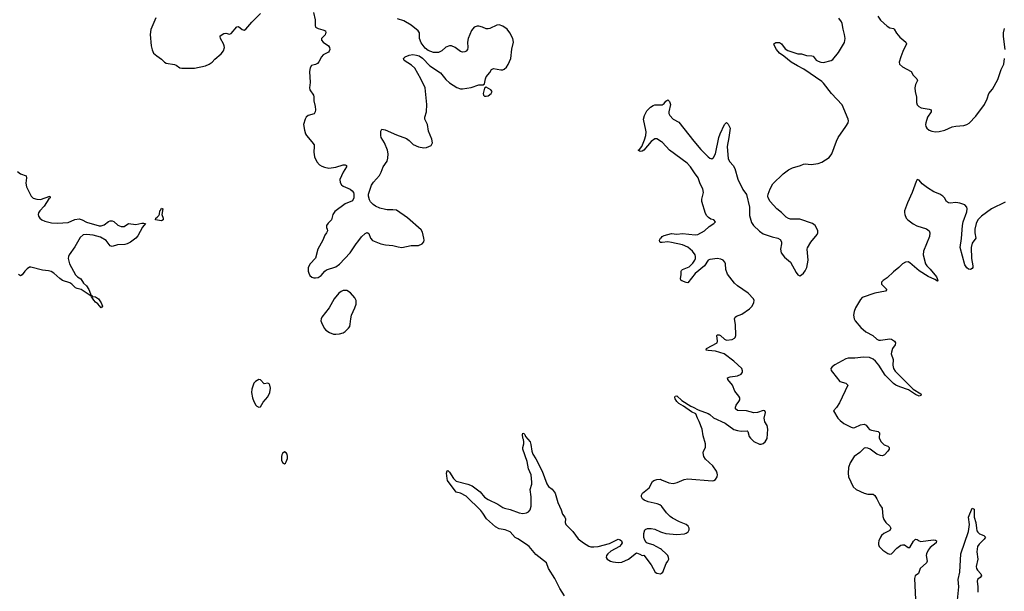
# Model space of a CAD drawing. Header units: inches. Extents: x 1682510 to 1839368, y 640758 to 791543.
# Tile 60 of 186: x 1713002 to 1723740, y 722541 to 728773. Entities that reach past the tile are written whole.
import ezdxf

# ---------------------------------------------------------------- set-up
doc = ezdxf.new("R2010")
doc.units = ezdxf.units.IN
doc.header["$MEASUREMENT"] = 0
doc.layers.add('B7712', color=7, linetype='Continuous')
doc.layers.add('B7722', color=7, linetype='Continuous')

msp = doc.modelspace()

# ---------------------------------------------------------------- linework, layer by layer
at = {"layer": 'B7712', "color": 6}
for points, elevation in [([(1714486, 728794), (1714442, 728690), (1714434, 728666), (1714427, 728610), (1714436, 728490), (1714446, 728446), (1714463, 728410), (1714498, 728378), (1714550, 728343), (1714582, 728310), (1714600, 728300), (1714690, 728286), (1714710, 728278), (1714750, 728250), (1714770, 728245), (1714910, 728244), (1715030, 728269), (1715070, 728287), (1715100, 728310), (1715130, 728344), (1715200, 728400), (1715225, 728435), (1715236, 728470), (1715234, 728490), (1715225, 728510), (1715192, 728570), (1715187, 728590), (1715190, 728597), (1715230, 728622), (1715250, 728626), (1715290, 728617), (1715310, 728621), (1715370, 728695), (1715390, 728698), (1715430, 728667), (1715450, 728659), (1715470, 728671), (1715534, 728746), (1715630, 728840)], 600), ([(1716206, 728850), (1716225, 728770), (1716226, 728710), (1716230, 728690), (1716256, 728676), (1716310, 728663), (1716336, 728650), (1716341, 728630), (1716338, 728622), (1716332, 728608), (1716294, 728570), (1716292, 728550), (1716311, 728530), (1716370, 728490), (1716380, 728470), (1716384, 728450), (1716377, 728430), (1716370, 728421), (1716313, 728390), (1716292, 728370), (1716265, 728315), (1716250, 728297), (1716230, 728285), (1716186, 728274), (1716170, 728250), (1716164, 728210), (1716169, 728090), (1716163, 728030), (1716167, 728010), (1716206, 727950), (1716211, 727931), (1716210, 727890), (1716225, 727825), (1716228, 727790), (1716224, 727770), (1716212, 727748), (1716150, 727730), (1716126, 727710), (1716114, 727690), (1716099, 727630), (1716107, 727570), (1716119, 727530), (1716130, 727510), (1716190, 727442), (1716212, 727410), (1716215, 727390), (1716210, 727330), (1716218, 727278), (1716243, 727223), (1716272, 727192), (1716296, 727176), (1716325, 727165), (1716375, 727155), (1716450, 727164), (1716531, 727191), (1716552, 727192), (1716565, 727185), (1716566, 727170), (1716530, 727110), (1716495, 727030), (1716498, 726998), (1716513, 726973), (1716530, 726959), (1716605, 726925), (1716629, 726909), (1716643, 726890), (1716647, 726870), (1716645, 726830), (1716630, 726800), (1716550, 726764), (1716438, 726682), (1716418, 726650), (1716403, 726590), (1716365, 726555), (1716350, 726530), (1716348, 726508), (1716357, 726490), (1716358, 726470), (1716350, 726450), (1716330, 726425), (1716310, 726370), (1716253, 726270), (1716227, 726173), (1716169, 726111), (1716150, 726070), (1716149, 726030), (1716154, 726010), (1716166, 725986), (1716190, 725967), (1716210, 725959), (1716230, 725957), (1716256, 725964), (1716290, 725985), (1716330, 726030), (1716350, 726046), (1716450, 726079), (1716490, 726106), (1716605, 726230), (1716670, 726330), (1716690, 726350), (1716730, 726405), (1716770, 726442), (1716790, 726453), (1716810, 726441), (1716828, 726390), (1716850, 726365), (1716942, 726330), (1716990, 726317), (1717070, 726311), (1717130, 726295), (1717170, 726290), (1717270, 726311), (1717350, 726313), (1717392, 726328), (1717410, 726350), (1717413, 726370), (1717410, 726390), (1717396, 726456), (1717382, 726482), (1717233, 726613), (1717110, 726695), (1717070, 726702), (1717010, 726699), (1716990, 726703), (1716930, 726719), (1716881, 726741), (1716857, 726757), (1716828, 726788), (1716816, 726810), (1716806, 726850), (1716807, 726870), (1716838, 726970), (1716859, 727001), (1716925, 727075), (1716945, 727110), (1716968, 727170), (1717009, 727231), (1717018, 727262), (1717021, 727310), (1717015, 727350), (1716982, 727430), (1716945, 727490), (1716940, 727510), (1716941, 727559), (1716950, 727579), (1716989, 727571), (1717110, 727519), (1717219, 727479), (1717250, 727457), (1717292, 727412), (1717350, 727388), (1717410, 727377), (1717440, 727380), (1717490, 727403), (1717506, 727430), (1717498, 727470), (1717459, 727559), (1717448, 727630), (1717421, 727690), (1717420, 727710), (1717437, 727770), (1717442, 727850), (1717423, 728030), (1717376, 728130), (1717310, 728245), (1717277, 728277), (1717196, 728330), (1717189, 728350), (1717205, 728370), (1717250, 728387), (1717290, 728392), (1717330, 728387), (1717358, 728378), (1717394, 728354), (1717474, 728270), (1717593, 728193), (1717650, 728120), (1717690, 728086), (1717770, 728033), (1717810, 728020), (1717830, 728019), (1717926, 728034), (1718010, 728063), (1718056, 728064), (1718070, 728074), (1718081, 728130), (1718090, 728150), (1718130, 728198), (1718148, 728232), (1718170, 728242), (1718250, 728227), (1718270, 728228), (1718285, 728235), (1718310, 728257), (1718330, 728284), (1718359, 728350), (1718370, 728451), (1718387, 728530), (1718379, 728570), (1718349, 728630), (1718317, 728670), (1718270, 728703), (1718230, 728717), (1718206, 728714), (1718130, 728679), (1718110, 728674), (1718090, 728675), (1718050, 728693), (1718010, 728703), (1717990, 728702), (1717958, 728690), (1717930, 728654), (1717894, 728570), (1717887, 728530), (1717891, 728470), (1717887, 728450), (1717870, 728430), (1717857, 728423), (1717830, 728421), (1717810, 728428), (1717750, 728470), (1717710, 728487), (1717690, 728489), (1717650, 728475), (1717607, 728433), (1717570, 728417), (1717516, 728416), (1717456, 728436), (1717423, 728463), (1717382, 728522), (1717364, 728570), (1717361, 728630), (1717348, 728650), (1717270, 728714), (1717190, 728759), (1717124, 728784)], 600), ([(1720000, 727443), (1719950, 727473), (1719930, 727475), (1719890, 727447), (1719810, 727350), (1719790, 727340), (1719770, 727337), (1719746, 727350), (1719762, 727358), (1719788, 727392), (1719817, 727463), (1719829, 727510), (1719834, 727550), (1719832, 727570), (1719807, 727690), (1719817, 727730), (1719842, 727778), (1719881, 727819), (1719910, 727839), (1719930, 727845), (1720000, 727844)], 500), ([(1712977, 727117), (1713010, 727093), (1713073, 727070), (1713077, 727050), (1713069, 726990), (1713076, 726950), (1713129, 726850), (1713150, 726828), (1713190, 726815), (1713230, 726814), (1713331, 726850), (1713336, 726830), (1713320, 726820), (1713270, 726739), (1713222, 726690), (1713208, 726668), (1713205, 726650), (1713209, 726630), (1713222, 726610), (1713245, 726590), (1713277, 726577), (1713350, 726559), (1713413, 726553), (1713530, 726563), (1713604, 726596), (1713650, 726601), (1713685, 726590), (1713730, 726565), (1713870, 726525), (1713890, 726525), (1713925, 726535), (1713970, 726572), (1713990, 726581), (1714010, 726579), (1714030, 726573), (1714073, 726533), (1714110, 726517), (1714140, 726520), (1714190, 726550), (1714270, 726540), (1714334, 726554), (1714355, 726555), (1714376, 726550), (1714342, 726510), (1714290, 726416), (1714270, 726393), (1714210, 726349), (1714173, 726330), (1714150, 726323), (1714070, 726318), (1714010, 726300), (1713990, 726307), (1713945, 726365), (1713883, 726403), (1713805, 726425), (1713730, 726432), (1713693, 726427), (1713661, 726399), (1713602, 726298), (1713541, 726210), (1713533, 726190), (1713532, 726170), (1713547, 726110), (1713612, 725992), (1713631, 725971), (1713670, 725947), (1713699, 725899), (1713730, 725870), (1713756, 725830), (1713775, 725785), (1713775, 725775), (1713790, 725770), (1713797, 725757), (1713830, 725751), (1713862, 725730), (1713890, 725686), (1713904, 725650), (1713890, 725630), (1713854, 725674), (1713830, 725692), (1713810, 725715), (1713798, 725738), (1713785, 725750), (1713781, 725759), (1713787, 725767), (1713779, 725761), (1713770, 725765), (1713673, 725833), (1713630, 725841), (1713611, 725851), (1713571, 725890), (1713550, 725903), (1713470, 725931), (1713441, 725950), (1713373, 726010), (1713347, 726027), (1713316, 726036), (1713250, 726043), (1713125, 726075), (1713110, 726074), (1713084, 726056), (1713057, 726030), (1713030, 725991), (1713010, 725982), (1712990, 725996)], 500), ([(1720000, 726344), (1719990, 726345), (1719982, 726350), (1719979, 726370), (1719990, 726390), (1720000, 726400)], 500), ([(1718943, 722490), (1718893, 722570), (1718840, 722680), (1718769, 722790), (1718748, 722850), (1718630, 722944), (1718557, 723030), (1718531, 723051), (1718433, 723113), (1718406, 723126), (1718350, 723188), (1718297, 723210), (1718230, 723222), (1718190, 723245), (1718093, 723330), (1718054, 723394), (1718030, 723423), (1717870, 723578), (1717810, 723610), (1717763, 723623), (1717669, 723750), (1717663, 723770), (1717658, 723830), (1717664, 723855), (1717670, 723859), (1717690, 723840), (1717734, 723770), (1717763, 723743), (1717890, 723709), (1717937, 723690), (1718024, 723624), (1718070, 723566), (1718110, 723542), (1718218, 723490), (1718270, 723456), (1718290, 723446), (1718350, 723434), (1718450, 723395), (1718490, 723389), (1718530, 723396), (1718550, 723408), (1718568, 723430), (1718582, 723470), (1718580, 723570), (1718570, 723650), (1718587, 723710), (1718589, 723730), (1718579, 723810), (1718550, 723878), (1718536, 723956), (1718488, 724090), (1718488, 724110), (1718500, 724150), (1718501, 724170), (1718497, 724197), (1718489, 724211), (1718485, 724250), (1718490, 724264), (1718500, 724260), (1718510, 724251), (1718517, 724230), (1718570, 724170), (1718578, 724142), (1718586, 724070), (1718597, 724037), (1718630, 723984), (1718700, 723850), (1718750, 723713), (1718770, 723685), (1718810, 723655), (1718841, 723610), (1718870, 723510), (1718909, 723430), (1718923, 723383), (1718948, 723348), (1718953, 723330), (1718951, 723290), (1718957, 723270), (1719034, 723194), (1719094, 723114), (1719150, 723069), (1719210, 723035), (1719230, 723027), (1719265, 723025), (1719310, 723031), (1719436, 723064), (1719530, 723108), (1719550, 723104), (1719567, 723090), (1719574, 723070), (1719563, 723050), (1719542, 723030), (1719450, 722978), (1719415, 722950), (1719402, 722930), (1719398, 722910), (1719409, 722890), (1719445, 722870), (1719470, 722862), (1719530, 722855), (1719570, 722860), (1719641, 722890), (1719730, 722959), (1719767, 722947), (1719790, 722931), (1719810, 722934), (1719888, 722828), (1719931, 722750), (1719950, 722738), (1719990, 722733), (1720000, 722740)], 500), ([(1720000, 723468), (1719984, 723484), (1719956, 723496), (1719855, 723515), (1719814, 723534), (1719794, 723550), (1719785, 723570), (1719785, 723590), (1719793, 723610), (1719867, 723670), (1719902, 723738), (1719917, 723750), (1719950, 723760), (1719990, 723762), (1720000, 723758)], 500), ([(1720000, 722996), (1719990, 723005), (1719910, 723047), (1719845, 723065), (1719834, 723074), (1719818, 723098), (1719809, 723129), (1719809, 723170), (1719821, 723210), (1719830, 723219), (1719850, 723227), (1719890, 723225), (1719930, 723218), (1719990, 723189), (1720000, 723186)], 500)]:
    msp.add_lwpolyline(points, dxfattribs=dict(at, elevation=elevation))
for points, elevation in [([(1718090, 728038), (1718070, 728026), (1718056, 727970), (1718061, 727950), (1718070, 727941), (1718090, 727939), (1718110, 727944), (1718144, 727970), (1718154, 727990), (1718142, 728010)], 600), ([(1714550, 726581), (1714483, 726590), (1714486, 726610), (1714501, 726619), (1714520, 726640), (1714526, 726654), (1714530, 726690), (1714541, 726699), (1714550, 726717), (1714565, 726710), (1714553, 726650), (1714568, 726610), (1714567, 726590)], 500), ([(1716570, 725819), (1716530, 725819), (1716509, 725811), (1716482, 725790), (1716431, 725729), (1716379, 725630), (1716299, 725530), (1716289, 725510), (1716287, 725490), (1716292, 725470), (1716324, 725410), (1716342, 725390), (1716382, 725362), (1716425, 725345), (1716450, 725343), (1716490, 725347), (1716530, 725360), (1716550, 725372), (1716589, 725410), (1716601, 725430), (1716608, 725452), (1716612, 725510), (1716620, 725550), (1716659, 725630), (1716671, 725670), (1716672, 725710), (1716659, 725739), (1716610, 725797)], 600), ([(1715610, 724850), (1715573, 724830), (1715554, 724810), (1715535, 724745), (1715531, 724710), (1715543, 724650), (1715557, 724610), (1715579, 724570), (1715590, 724558), (1715610, 724549), (1715630, 724553), (1715658, 724602), (1715710, 724660), (1715732, 724710), (1715736, 724756), (1715732, 724790), (1715723, 724803), (1715710, 724811), (1715670, 724804), (1715630, 724845)], 600), ([(1715890, 724062), (1715870, 724045), (1715861, 724030), (1715856, 724010), (1715859, 723970), (1715870, 723945), (1715890, 723931), (1715902, 723938), (1715910, 723952), (1715923, 723990), (1715924, 724010), (1715918, 724038), (1715910, 724049)], 600)]:
    msp.add_lwpolyline(points, close=True, dxfattribs=dict(at, elevation=elevation))
at = {"layer": 'B7722', "color": 6, "elevation": 500}
for points in [[(1720000, 727844), (1720010, 727844), (1720030, 727858), (1720050, 727885), (1720070, 727901), (1720076, 727896), (1720090, 727881), (1720099, 727850), (1720082, 727770), (1720083, 727750), (1720093, 727730), (1720130, 727690), (1720190, 727657), (1720353, 727450), (1720430, 727359), (1720510, 727279), (1720530, 727264), (1720550, 727258), (1720570, 727269), (1720590, 727312), (1720625, 727490), (1720641, 727530), (1720690, 727632), (1720710, 727653), (1720730, 727636), (1720750, 727590), (1720737, 727490), (1720716, 727390), (1720730, 727258), (1720745, 727225), (1720782, 727182), (1720803, 727150), (1720835, 727035), (1720890, 726922), (1720928, 726868), (1720962, 726730), (1720963, 726637), (1720982, 726562), (1721004, 726530), (1721070, 726466), (1721110, 726440), (1721210, 726405), (1721270, 726393), (1721296, 726376), (1721310, 726350), (1721311, 726330), (1721301, 726270), (1721307, 726230), (1721344, 726184), (1721410, 726129), (1721470, 726018), (1721490, 725990), (1721510, 725982), (1721530, 725990), (1721550, 726010), (1721570, 726036), (1721585, 726070), (1721601, 726150), (1721589, 726270), (1721593, 726287), (1721631, 726349), (1721699, 726430), (1721707, 726450), (1721705, 726470), (1721698, 726490), (1721676, 726530), (1721650, 726550), (1721510, 726598), (1721410, 726600), (1721387, 726607), (1721361, 726621), (1721309, 726670), (1721258, 726710), (1721188, 726790), (1721163, 726830), (1721160, 726850), (1721163, 726870), (1721185, 726930), (1721216, 726984), (1721328, 727092), (1721385, 727135), (1721430, 727157), (1721516, 727184), (1721550, 727199), (1721570, 727203), (1721634, 727194), (1721710, 727204), (1721750, 727220), (1721830, 727270), (1721860, 727310), (1721909, 727450), (1721927, 727490), (1722013, 727607), (1722036, 727650), (1722040, 727670), (1722038, 727690), (1721970, 727844), (1721854, 727970), (1721770, 728083), (1721750, 728101), (1721555, 728235), (1721483, 728270), (1721417, 728310), (1721336, 728376), (1721290, 728407), (1721256, 728450), (1721234, 728490), (1721228, 728510), (1721250, 728524), (1721290, 728526), (1721310, 728511), (1721350, 728456), (1721378, 728438), (1721490, 728402), (1721530, 728400), (1721583, 728383), (1721640, 728380), (1721654, 728374), (1721690, 728333), (1721710, 728320), (1721739, 728310), (1721770, 728308), (1721850, 728328), (1721870, 728338), (1721930, 728414), (1721997, 728523), (1722004, 728570), (1721998, 728610), (1721981, 728670), (1721971, 728731), (1721964, 728750), (1721936, 728790)], [(1722362, 728810), (1722388, 728768), (1722461, 728701), (1722490, 728684), (1722530, 728676), (1722540, 728670), (1722565, 728625), (1722602, 728582), (1722667, 728530), (1722674, 728510), (1722632, 728428), (1722611, 728370), (1722594, 728310), (1722597, 728290), (1722630, 728259), (1722723, 728210), (1722747, 728167), (1722785, 728130), (1722792, 728110), (1722772, 728068), (1722764, 728030), (1722769, 727990), (1722784, 727930), (1722782, 727870), (1722790, 727846), (1722807, 727827), (1722833, 727813), (1722919, 727799), (1722944, 727790), (1722942, 727770), (1722903, 727710), (1722884, 727650), (1722881, 727630), (1722884, 727610), (1722896, 727590), (1722920, 727570), (1722950, 727558), (1722990, 727551), (1723030, 727553), (1723090, 727567), (1723170, 727604), (1723213, 727613), (1723299, 727621), (1723330, 727630), (1723355, 727645), (1723430, 727720), (1723523, 727850), (1723552, 727910), (1723570, 727970), (1723610, 728016), (1723670, 728121), (1723705, 728230), (1723733, 728290), (1723743, 728350)], [(1723750, 728450), (1723730, 728590), (1723730, 728630), (1723741, 728679)], [(1720000, 726400), (1720010, 726409), (1720030, 726419), (1720110, 726441), (1720170, 726435), (1720230, 726441), (1720370, 726426), (1720396, 726430), (1720469, 726470), (1720520, 726520), (1720574, 726550), (1720592, 726570), (1720572, 726590), (1720539, 726599), (1720515, 726615), (1720496, 726636), (1720482, 726662), (1720441, 726790), (1720443, 726817), (1720461, 726890), (1720453, 726930), (1720425, 726985), (1720402, 727050), (1720362, 727102), (1720319, 727170), (1720281, 727210), (1720090, 727350), (1720014, 727434), (1720000, 727443)], [(1723750, 726784), (1723601, 726710), (1723490, 726632), (1723452, 726590), (1723432, 726550), (1723419, 726490), (1723417, 726450), (1723428, 726390), (1723390, 726337), (1723377, 726290), (1723381, 726170), (1723398, 726090), (1723397, 726070), (1723390, 726060), (1723371, 726050), (1723350, 726052), (1723330, 726067), (1723310, 726102), (1723260, 726290), (1723274, 726386), (1723284, 726530), (1723293, 726570), (1723330, 726679), (1723334, 726710), (1723330, 726730), (1723310, 726753), (1723254, 726774), (1723210, 726779), (1723150, 726772), (1723130, 726775), (1723110, 726790), (1723087, 726830), (1723070, 726850), (1723036, 726870), (1722970, 726898), (1722901, 726941), (1722844, 726984), (1722810, 727023), (1722790, 727032), (1722778, 727010), (1722736, 726890), (1722683, 726777), (1722653, 726690), (1722651, 726670), (1722654, 726650), (1722670, 726611), (1722688, 726590), (1722746, 726546), (1722786, 726526), (1722892, 726492), (1722919, 726470), (1722928, 726450), (1722924, 726410), (1722860, 726250), (1722856, 726210), (1722881, 726110), (1722894, 726090), (1722933, 726053), (1722999, 725970), (1723009, 725950), (1723014, 725926), (1723010, 725922), (1722982, 725942), (1722910, 725972), (1722810, 726036), (1722710, 726124), (1722690, 726133), (1722661, 726130), (1722630, 726112), (1722588, 726070), (1722530, 726024), (1722461, 725959), (1722418, 725930), (1722402, 725910), (1722399, 725890), (1722458, 725830), (1722446, 725814), (1722327, 725793), (1722190, 725745), (1722170, 725722), (1722118, 725630), (1722104, 725590), (1722096, 725550), (1722102, 725510), (1722112, 725490), (1722176, 725416), (1722230, 725370), (1722305, 725330), (1722349, 725290), (1722370, 725281), (1722390, 725279), (1722490, 725295), (1722510, 725289), (1722541, 725270), (1722555, 725250), (1722549, 725230), (1722522, 725190), (1722508, 725150), (1722507, 725130), (1722527, 725070), (1722525, 725005), (1722531, 724970), (1722550, 724941), (1722745, 724745), (1722830, 724694), (1722834, 724690), (1722830, 724675), (1722810, 724670), (1722770, 724687), (1722696, 724736), (1722601, 724770), (1722556, 724790), (1722530, 724808), (1722439, 724899), (1722370, 725005), (1722335, 725050), (1722310, 725071), (1722270, 725089), (1722205, 725095), (1722110, 725084), (1722038, 725082), (1722010, 725075), (1721890, 725010), (1721861, 724990), (1721849, 724970), (1721853, 724950), (1721865, 724930), (1721945, 724830), (1722010, 724810), (1722032, 724790), (1721944, 724596), (1721910, 724545), (1721876, 724510), (1721925, 724430), (1721950, 724402), (1721990, 724371), (1722070, 724329), (1722090, 724324), (1722110, 724327), (1722170, 724355), (1722210, 724365), (1722234, 724354), (1722250, 724326), (1722270, 724304), (1722290, 724297), (1722365, 724285), (1722379, 724270), (1722377, 724210), (1722397, 724170), (1722430, 724137), (1722470, 724122), (1722484, 724110), (1722483, 724090), (1722470, 724068), (1722433, 724030), (1722410, 724019), (1722390, 724020), (1722350, 724037), (1722276, 724090), (1722250, 724102), (1722230, 724106), (1722210, 724100), (1722164, 724056), (1722101, 724010), (1722058, 723942), (1722042, 723890), (1722038, 723830), (1722042, 723790), (1722090, 723680), (1722124, 723650), (1722210, 723610), (1722250, 723600), (1722310, 723600), (1722327, 723587), (1722351, 723550), (1722383, 723483), (1722409, 723449), (1722416, 723356), (1722425, 723325), (1722449, 723290), (1722493, 723250), (1722502, 723230), (1722490, 723205), (1722426, 723170), (1722402, 723150), (1722390, 723133), (1722371, 723090), (1722368, 723070), (1722368, 723050), (1722377, 723030), (1722417, 722990), (1722470, 722954), (1722490, 722947), (1722510, 722950), (1722567, 723013), (1722610, 723043), (1722630, 723049), (1722650, 723047), (1722690, 723019), (1722710, 723020), (1722750, 723086), (1722770, 723109), (1722790, 723107), (1722810, 723090), (1722830, 723083), (1722964, 723104), (1722990, 723099), (1723002, 723090), (1722996, 723070), (1722930, 723018), (1722908, 722990), (1722890, 722949), (1722888, 722930), (1722897, 722870), (1722891, 722850), (1722823, 722790), (1722805, 722735), (1722769, 722710), (1722760, 722680), (1722772, 722450)], [(1720000, 723758), (1720083, 723723), (1720130, 723717), (1720174, 723726), (1720250, 723759), (1720290, 723766), (1720555, 723745), (1720572, 723748), (1720590, 723761), (1720607, 723790), (1720611, 723810), (1720610, 723830), (1720601, 723850), (1720562, 723910), (1720483, 723983), (1720462, 724010), (1720456, 724050), (1720461, 724070), (1720482, 724110), (1720482, 724150), (1720456, 724236), (1720444, 724310), (1720414, 724394), (1720393, 724430), (1720375, 724475), (1720330, 724497), (1720240, 724560), (1720190, 724588), (1720169, 724610), (1720150, 724641), (1720146, 724654), (1720150, 724670), (1720170, 724673), (1720223, 724623), (1720321, 724561), (1720348, 724550), (1720400, 724520), (1720510, 724480), (1720530, 724468), (1720570, 724432), (1720695, 724375), (1720790, 724307), (1720830, 724294), (1720872, 724288), (1720934, 724290), (1720942, 724282), (1720959, 724230), (1720971, 724210), (1721010, 724176), (1721070, 724145), (1721090, 724145), (1721110, 724151), (1721133, 724170), (1721154, 724206), (1721162, 724310), (1721155, 724350), (1721129, 724390), (1721123, 724410), (1721122, 724430), (1721135, 724490), (1721129, 724509), (1721110, 724511), (1721050, 724490), (1721010, 724487), (1720930, 724507), (1720831, 724511), (1720810, 724530), (1720808, 724550), (1720817, 724570), (1720846, 724610), (1720854, 724630), (1720855, 724650), (1720845, 724670), (1720803, 724723), (1720774, 724790), (1720726, 724850), (1720723, 724870), (1720750, 724881), (1720829, 724891), (1720870, 724909), (1720884, 724930), (1720885, 724945), (1720876, 724970), (1720790, 725050), (1720684, 725130), (1720590, 725159), (1720510, 725165), (1720490, 725170), (1720494, 725190), (1720607, 725250), (1720613, 725270), (1720606, 725330), (1720610, 725337), (1720630, 725339), (1720646, 725330), (1720690, 725291), (1720710, 725281), (1720772, 725288), (1720798, 725302), (1720805, 725310), (1720811, 725330), (1720807, 725450), (1720798, 725510), (1720804, 725530), (1720819, 725541), (1720877, 725563), (1720961, 725619), (1720989, 725651), (1721010, 725690), (1721012, 725710), (1721006, 725730), (1720948, 725790), (1720831, 725871), (1720799, 725899), (1720720, 726000), (1720702, 726050), (1720698, 726110), (1720692, 726130), (1720675, 726150), (1720650, 726164), (1720610, 726168), (1720556, 726164), (1720530, 726160), (1720510, 726152), (1720471, 726089), (1720370, 726006), (1720290, 725906), (1720270, 725907), (1720225, 725925), (1720214, 725934), (1720209, 725950), (1720217, 725990), (1720216, 726030), (1720221, 726039), (1720230, 726051), (1720302, 726078), (1720343, 726117), (1720364, 726150), (1720371, 726170), (1720372, 726190), (1720367, 726210), (1720340, 726250), (1720290, 726293), (1720230, 726317), (1720110, 726345), (1720070, 726350), (1720010, 726343), (1720000, 726344)], [(1720000, 723186), (1720050, 723170), (1720170, 723160), (1720252, 723168), (1720270, 723174), (1720293, 723190), (1720303, 723210), (1720302, 723230), (1720291, 723250), (1720271, 723270), (1720197, 723297), (1720120, 723340), (1720097, 723357), (1720055, 723395), (1720004, 723464), (1720000, 723468)], [(1723224, 722370), (1723244, 722590), (1723236, 722670), (1723255, 722750), (1723267, 722950), (1723348, 723192), (1723361, 723270), (1723351, 723350), (1723390, 723448), (1723410, 723435), (1723411, 723350), (1723430, 723290), (1723435, 723230), (1723442, 723202), (1723450, 723187), (1723469, 723169), (1723517, 723150), (1723535, 723130), (1723520, 723110), (1723464, 723056), (1723448, 723030), (1723440, 722970), (1723451, 722890), (1723434, 722810), (1723435, 722790), (1723447, 722770), (1723484, 722730), (1723490, 722710), (1723476, 722690), (1723449, 722670), (1723444, 722650), (1723452, 722590), (1723453, 722530)], [(1720000, 722740), (1720016, 722750), (1720054, 722846), (1720072, 722870), (1720081, 722890), (1720079, 722910), (1720069, 722930), (1720051, 722950), (1720000, 722996)]]:
    msp.add_lwpolyline(points, dxfattribs=at)

doc.saveas('drawing.dxf')
